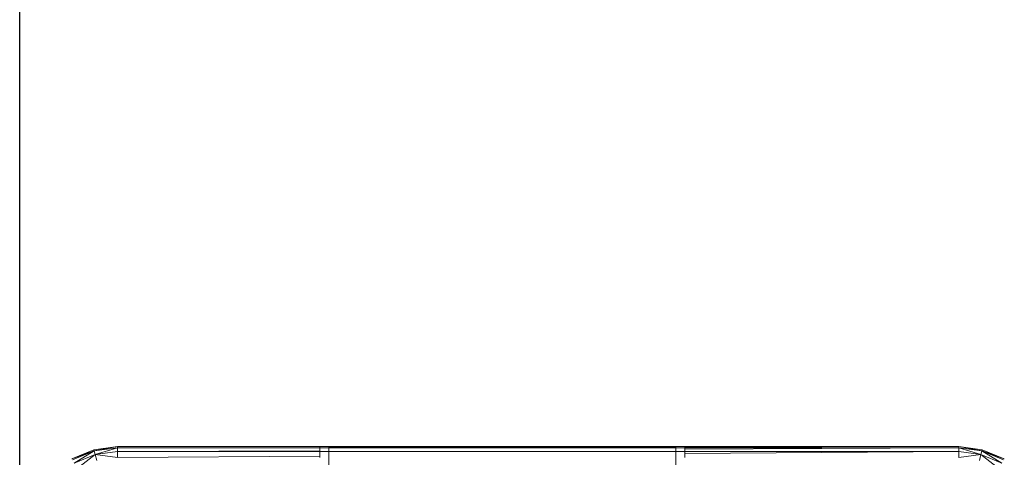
# Model space of a CAD drawing. Header units: metres. Extents: x 391.1 to 430.4, y 12.7 to 28.4.
# Tile 129 of 167: x 407.3764 to 407.5345, y 27.5239 to 27.5942. Entities that reach past the tile are written whole.
import ezdxf

# ---------------------------------------------------------------- set-up
doc = ezdxf.new("R2010")
doc.units = ezdxf.units.M
for name, color, linetype, lineweight in [('A-DETL-____-MBND', 7, 'Continuous', 18), ('A-WALL-____-MCUT', 7, 'Continuous', 25), ('A-WALL-____-OTLN', 7, 'Continuous', 25)]:
    doc.layers.add(name, color=color, linetype=linetype, lineweight=lineweight)

# ---------------------------------------------------------------- blocks, each defined once
blk = doc.blocks.new('Family - Envans PB-155465-02_CLI_AIGUA_P0')
at = {"layer": 'A-WALL-____-MCUT', "color": 253, "true_color": 0xaaaaaa}
blk.add_line((2.02746, 0.1), (0, 0.1), dxfattribs=at)
at = {"layer": 'A-WALL-____-OTLN', "color": 253, "true_color": 0xaaaaaa}
blk.add_line((2.02746, 0.1), (0, 0.1), dxfattribs=at)
blk = doc.blocks.new('Family - Inodor PB-155807-02_CLI_AIGUA_P0')
at = {"layer": 'A-DETL-____-MBND', "color": 253, "true_color": 0xaaaaaa}
for p, q in [((0.00789, 0.40094), (0.01142, 0.40241)), ((0.00789, 0.40094), (0.01142, 0.40241)), ((0.00789, 0.40094), (0.01142, 0.40241)), ((0.00789, 0.40094), (0.01142, 0.40241)), ((0.01147, 0.40221), (0.00789, 0.40094)), ((0.00789, 0.40094), (0.01147, 0.40221)), ((0.01147, 0.40221), (0.00799, 0.40077)), ((0.00799, 0.40077), (0.01147, 0.40221)), ((0.00799, 0.40077), (0.01147, 0.40221)), ((0.00829, 0.40025), (0.01147, 0.40221)), ((0.00829, 0.40025), (0.01147, 0.40221)), ((0.01163, 0.40164), (0.00829, 0.40025)), ((0.01163, 0.40164), (0.00829, 0.40025)), ((0.00829, 0.40025), (0.01163, 0.40164)), ((0.00877, 0.39941), (0.01163, 0.40164)), ((0.00877, 0.39941), (0.01163, 0.40164)), ((0.01142, 0.40241), (0.01521, 0.40291)), ((0.01142, 0.40241), (0.01521, 0.40291)), ((0.01142, 0.40241), (0.01521, 0.40291)), ((0.01142, 0.40241), (0.01521, 0.40291)), ((0.01147, 0.40221), (0.01142, 0.40241)), ((0.01147, 0.40221), (0.01142, 0.40241)), ((0.01147, 0.40221), (0.01142, 0.40241)), ((0.01147, 0.40221), (0.01521, 0.40291)), ((0.01147, 0.40221), (0.01521, 0.40291)), ((0.01521, 0.40271), (0.01147, 0.40221)), ((0.01521, 0.40271), (0.01147, 0.40221)), ((0.01147, 0.40221), (0.01521, 0.40271)), ((0.01163, 0.40164), (0.01147, 0.40221)), ((0.01163, 0.40164), (0.01147, 0.40221)), ((0.01163, 0.40164), (0.01147, 0.40221)), ((0.01163, 0.40164), (0.01521, 0.40271)), ((0.01163, 0.40164), (0.01521, 0.40271)), ((0.01521, 0.40211), (0.01163, 0.40164)), ((0.01521, 0.40211), (0.01163, 0.40164)), ((0.01163, 0.40164), (0.01521, 0.40211)), ((0.01188, 0.4007), (0.01163, 0.40164)), ((0.01521, 0.40114), (0.01163, 0.40164)), ((0.01521, 0.40114), (0.01163, 0.40164)), ((0.01188, 0.4007), (0.01163, 0.40164)), ((0.01188, 0.4007), (0.01163, 0.40164)), ((0.01521, 0.40291), (0.15024, 0.40291)), ((0.01521, 0.40291), (0.15024, 0.40291)), ((0.01521, 0.40271), (0.01521, 0.40291)), ((0.01521, 0.40291), (0.15024, 0.40291)), ((0.15024, 0.40291), (0.01521, 0.40291)), ((0.01521, 0.40291), (0.01521, 0.40271)), ((0.01521, 0.40271), (0.01521, 0.40291)), ((0.01521, 0.40271), (0.04768, 0.40275)), ((0.01521, 0.40271), (0.04768, 0.40275)), ((0.15024, 0.40271), (0.01521, 0.40271)), ((0.01521, 0.40211), (0.01521, 0.40271)), ((0.04768, 0.40271), (0.01521, 0.40271)), ((0.01521, 0.40211), (0.01521, 0.40271)), ((0.01521, 0.40271), (0.04768, 0.40271)), ((0.01521, 0.40211), (0.01521, 0.40271)), ((0.01521, 0.40211), (0.04768, 0.40225)), ((0.01521, 0.40211), (0.04768, 0.40225)), ((0.15024, 0.40211), (0.01521, 0.40211)), ((0.01521, 0.40114), (0.01521, 0.40211)), ((0.04768, 0.40211), (0.01521, 0.40211)), ((0.01521, 0.40114), (0.01521, 0.40211)), ((0.01521, 0.40211), (0.04768, 0.40211)), ((0.01521, 0.40114), (0.01521, 0.40211)), ((0.10628, 0.4029), (0.04768, 0.4029)), ((0.04768, 0.4029), (0.04768, 0.40275)), ((0.04768, 0.40271), (0.04768, 0.40275)), ((0.04768, 0.40225), (0.04768, 0.40271)), ((0.04768, 0.40211), (0.04768, 0.40225)), ((0.04768, 0.40137), (0.04768, 0.40211)), ((0.04914, 0.40281), (0.04914, 0.33079)), ((0.04914, 0.40271), (0.04914, 0.40281)), ((0.04914, 0.40281), (0.10482, 0.40281)), ((0.04914, 0.40211), (0.04914, 0.40271)), ((0.10482, 0.40271), (0.04914, 0.40271)), ((0.04914, 0.40114), (0.04914, 0.40211)), ((0.10482, 0.40211), (0.04914, 0.40211)), ((0.10482, 0.33079), (0.10482, 0.40281)), ((0.10482, 0.40281), (0.10482, 0.40271)), ((0.10482, 0.40271), (0.10482, 0.40211)), ((0.10482, 0.40211), (0.10482, 0.40114)), ((0.10628, 0.40284), (0.15024, 0.40291)), ((0.15024, 0.40291), (0.10628, 0.40284)), ((0.10628, 0.40284), (0.10628, 0.4029)), ((0.10628, 0.40284), (0.10628, 0.40271)), ((0.15024, 0.40271), (0.10628, 0.40271)), ((0.10628, 0.40271), (0.15024, 0.40271)), ((0.10628, 0.40271), (0.10628, 0.40251)), ((0.15024, 0.40271), (0.10628, 0.40251)), ((0.15024, 0.40271), (0.10628, 0.40251)), ((0.10628, 0.40251), (0.10628, 0.40211)), ((0.15024, 0.40211), (0.10628, 0.40211)), ((0.10628, 0.40211), (0.15024, 0.40211)), ((0.10628, 0.40211), (0.10628, 0.40179)), ((0.15024, 0.40211), (0.10628, 0.40179)), ((0.15024, 0.40211), (0.10628, 0.40179)), ((0.10628, 0.40179), (0.10628, 0.40114)), ((0.15024, 0.40291), (0.15403, 0.40241)), ((0.15024, 0.40291), (0.15403, 0.40241)), ((0.15024, 0.40291), (0.15024, 0.40271)), ((0.15024, 0.40291), (0.15403, 0.40241)), ((0.15024, 0.40291), (0.15024, 0.40271)), ((0.15398, 0.40221), (0.15024, 0.40291)), ((0.15024, 0.40271), (0.15024, 0.40291)), ((0.15403, 0.40241), (0.15024, 0.40291)), ((0.15398, 0.40221), (0.15024, 0.40291)), ((0.15398, 0.40221), (0.15024, 0.40271)), ((0.15024, 0.40271), (0.15024, 0.40211)), ((0.15398, 0.40221), (0.15024, 0.40271)), ((0.15398, 0.40221), (0.15024, 0.40271)), ((0.15382, 0.40164), (0.15024, 0.40271)), ((0.15024, 0.40271), (0.15024, 0.40211)), ((0.15382, 0.40164), (0.15024, 0.40271)), ((0.15024, 0.40211), (0.15024, 0.40271)), ((0.15382, 0.40164), (0.15024, 0.40211)), ((0.15024, 0.40114), (0.15024, 0.40211)), ((0.15382, 0.40164), (0.15024, 0.40211)), ((0.15382, 0.40164), (0.15024, 0.40211)), ((0.15024, 0.40114), (0.15024, 0.40211)), ((0.15024, 0.40211), (0.15024, 0.40114)), ((0.15382, 0.40164), (0.15024, 0.40114)), ((0.15024, 0.40114), (0.15382, 0.40164)), ((0.15382, 0.40164), (0.15357, 0.4007)), ((0.15357, 0.4007), (0.15382, 0.40164)), ((0.15357, 0.4007), (0.15382, 0.40164)), ((0.15398, 0.40221), (0.15382, 0.40164)), ((0.15398, 0.40221), (0.15382, 0.40164)), ((0.15382, 0.40164), (0.15398, 0.40221)), ((0.15716, 0.40025), (0.15382, 0.40164)), ((0.15716, 0.40025), (0.15382, 0.40164)), ((0.15668, 0.39941), (0.15382, 0.40164)), ((0.15716, 0.40025), (0.15382, 0.40164)), ((0.15668, 0.39941), (0.15382, 0.40164)), ((0.15403, 0.40241), (0.15398, 0.40221)), ((0.15403, 0.40241), (0.15398, 0.40221)), ((0.15398, 0.40221), (0.15403, 0.40241)), ((0.15746, 0.40077), (0.15398, 0.40221)), ((0.15756, 0.40094), (0.15398, 0.40221)), ((0.15716, 0.40025), (0.15398, 0.40221)), ((0.15756, 0.40094), (0.15398, 0.40221)), ((0.15746, 0.40077), (0.15398, 0.40221)), ((0.15746, 0.40077), (0.15398, 0.40221)), ((0.15716, 0.40025), (0.15398, 0.40221)), ((0.15403, 0.40241), (0.15756, 0.40094)), ((0.15403, 0.40241), (0.15756, 0.40094)), ((0.15403, 0.40241), (0.15756, 0.40094)), ((0.15756, 0.40094), (0.15403, 0.40241)), ((0.01521, 0.40114), (0.04768, 0.40137)), ((0.01521, 0.40114), (0.04768, 0.40137)), ((0.04768, 0.40114), (0.04768, 0.40137))]:
    blk.add_line(p, q, dxfattribs=at)
blk = doc.blocks.new('LONDR55-XX_ZZ-ARQ-CAA-M3D-Londres55_ifc-1-02_CLI_AIGUA_P0')
at = {"layer": 'A-DETL-____-MBND', "color": 253, "lineweight": 18, "true_color": 0xaaaaaa}
blk.add_blockref('Family - Inodor PB-155807-02_CLI_AIGUA_P0', (407.37693, 27.12274), dxfattribs=at)
at = {"layer": 'A-WALL-____-OTLN', "color": 253, "lineweight": 18, "true_color": 0xaaaaaa, "rotation": 270}
blk.add_blockref('Family - Envans PB-155465-02_CLI_AIGUA_P0', (407.27645, 28.07825), dxfattribs=at)

msp = doc.modelspace()

# ---------------------------------------------------------------- block references
at = {"lineweight": 5}
msp.add_blockref('LONDR55-XX_ZZ-ARQ-CAA-M3D-Londres55_ifc-1-02_CLI_AIGUA_P0', (0, 0), dxfattribs=at)

doc.saveas('drawing.dxf')
